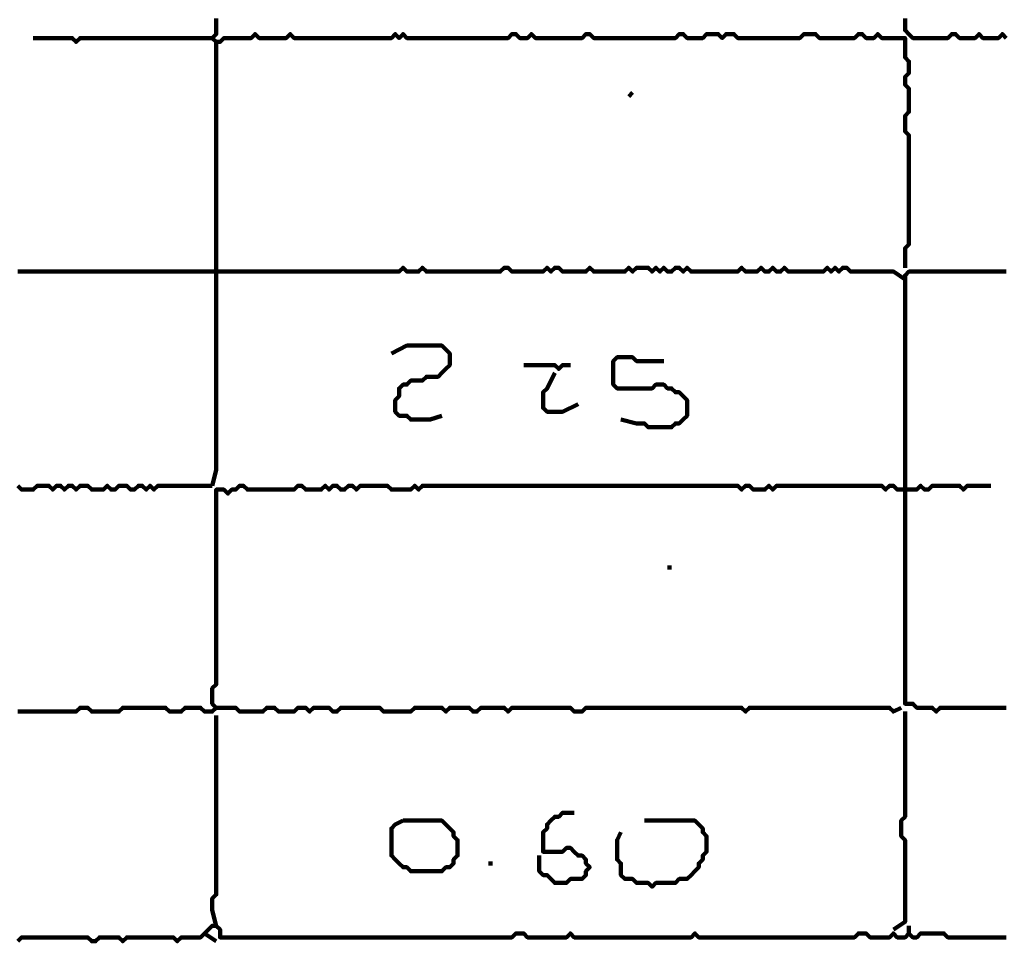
# Model space of a CAD drawing. Header units: metres. Extents: x 1959 to 4131, y 3282 to 4313.
# Tile 201 of 256: x 2402.13 to 2404.46, y 4294.55 to 4296.74. Entities that reach past the tile are written whole.
import ezdxf

# ---------------------------------------------------------------- set-up
doc = ezdxf.new("R2010")
doc.units = ezdxf.units.M
doc.layers.add('P', color=250, linetype='Continuous', lineweight=100)

msp = doc.modelspace()

# ---------------------------------------------------------------- linework, layer by layer
at = {"layer": 'P', "color": 0, "linetype": 'Continuous'}
for points in [[(2402.5953, 4296.7426), (2402.5953, 4296.7334), (2402.5953, 4296.7241), (2402.5953, 4296.7149), (2402.5953, 4296.7057), (2402.586, 4296.6964), (2402.5953, 4296.6872), (2402.6045, 4296.6872), (2402.6137, 4296.6964), (2402.623, 4296.6964), (2402.6322, 4296.6964), (2402.6414, 4296.6964), (2402.6507, 4296.6964), (2402.6599, 4296.6964), (2402.6691, 4296.6964), (2402.6783, 4296.6964), (2402.6876, 4296.7057), (2402.6968, 4296.6964), (2402.706, 4296.6964), (2402.7153, 4296.6964), (2402.7245, 4296.6964), (2402.7337, 4296.6964), (2402.743, 4296.6964), (2402.7522, 4296.6964), (2402.7614, 4296.6964), (2402.7707, 4296.7057), (2402.7799, 4296.6964), (2402.7891, 4296.6964), (2402.7983, 4296.6964), (2402.8076, 4296.6964), (2402.8168, 4296.6964), (2402.826, 4296.6964), (2402.8353, 4296.6964), (2402.8445, 4296.6964), (2402.8537, 4296.6964), (2402.863, 4296.6964), (2402.8722, 4296.6964), (2402.8814, 4296.6964), (2402.8907, 4296.6964), (2402.8999, 4296.6964), (2402.9091, 4296.6964), (2402.9183, 4296.6964), (2402.9276, 4296.6964), (2402.9368, 4296.6964), (2402.946, 4296.6964), (2402.9553, 4296.6964), (2402.9645, 4296.6964), (2402.9737, 4296.6964), (2402.983, 4296.6964), (2402.9922, 4296.6964), (2403.0014, 4296.6964), (2403.0107, 4296.6964), (2403.0199, 4296.7057), (2403.0291, 4296.6964), (2403.0383, 4296.7057), (2403.0476, 4296.6964), (2403.0568, 4296.6964), (2403.066, 4296.6964), (2403.0753, 4296.6964), (2403.0845, 4296.6964), (2403.0937, 4296.6964), (2403.103, 4296.6964), (2403.1122, 4296.6964), (2403.1214, 4296.6964), (2403.1307, 4296.6964), (2403.1399, 4296.6964), (2403.1491, 4296.6964), (2403.1583, 4296.6964), (2403.1676, 4296.6964), (2403.1768, 4296.6964), (2403.186, 4296.6964), (2403.1953, 4296.6964), (2403.2045, 4296.6964), (2403.2137, 4296.6964), (2403.223, 4296.6964), (2403.2322, 4296.6964), (2403.2414, 4296.6964), (2403.2507, 4296.6964), (2403.2599, 4296.6964), (2403.2691, 4296.6964), (2403.2783, 4296.6964), (2403.2876, 4296.6964), (2403.2968, 4296.7057), (2403.306, 4296.7057), (2403.3153, 4296.6964), (2403.3245, 4296.6964), (2403.3337, 4296.6964), (2403.343, 4296.7057), (2403.3522, 4296.6964), (2403.3614, 4296.6964), (2403.3707, 4296.6964), (2403.3799, 4296.6964), (2403.3891, 4296.6964), (2403.3983, 4296.6964), (2403.4076, 4296.6964), (2403.4168, 4296.6964), (2403.426, 4296.6964), (2403.4353, 4296.6964), (2403.4445, 4296.6964), (2403.4537, 4296.6964), (2403.463, 4296.6964), (2403.4722, 4296.7057), (2403.4814, 4296.7057), (2403.4907, 4296.6964), (2403.4999, 4296.6964), (2403.5091, 4296.6964), (2403.5183, 4296.6964), (2403.5276, 4296.6964), (2403.5368, 4296.6964), (2403.546, 4296.6964), (2403.5553, 4296.6964), (2403.5645, 4296.6964), (2403.5737, 4296.6964), (2403.583, 4296.6964), (2403.5922, 4296.6964), (2403.6014, 4296.6964), (2403.6107, 4296.6964), (2403.6199, 4296.6964), (2403.6291, 4296.6964), (2403.6383, 4296.6964), (2403.6476, 4296.6964), (2403.6568, 4296.6964), (2403.666, 4296.6964), (2403.6753, 4296.6964), (2403.6845, 4296.6964), (2403.6937, 4296.7057), (2403.703, 4296.7057), (2403.7122, 4296.6964), (2403.7214, 4296.6964), (2403.7307, 4296.6964), (2403.7399, 4296.6964), (2403.7491, 4296.6964), (2403.7583, 4296.7057), (2403.7676, 4296.7057), (2403.7768, 4296.7057), (2403.786, 4296.7057), (2403.7953, 4296.6964), (2403.8045, 4296.7057), (2403.8137, 4296.7057), (2403.823, 4296.7057), (2403.8322, 4296.6964), (2403.8414, 4296.6964), (2403.8507, 4296.6964), (2403.8599, 4296.6964), (2403.8691, 4296.6964), (2403.8783, 4296.6964), (2403.8876, 4296.6964), (2403.8968, 4296.6964), (2403.906, 4296.6964), (2403.9153, 4296.6964), (2403.9245, 4296.6964), (2403.9337, 4296.6964), (2403.943, 4296.6964), (2403.9522, 4296.6964), (2403.9614, 4296.6964), (2403.9707, 4296.6964), (2403.9799, 4296.6964), (2403.9891, 4296.7057), (2403.9983, 4296.7057), (2404.0076, 4296.7057), (2404.0168, 4296.7057), (2404.026, 4296.6964), (2404.0353, 4296.6964), (2404.0445, 4296.6964), (2404.0537, 4296.6964), (2404.063, 4296.6964), (2404.0722, 4296.6964), (2404.0814, 4296.6964), (2404.0907, 4296.6964), (2404.0999, 4296.6964), (2404.1091, 4296.6964), (2404.1183, 4296.7057), (2404.1276, 4296.7057), (2404.1368, 4296.6964), (2404.146, 4296.6964), (2404.1553, 4296.6964), (2404.1645, 4296.7057), (2404.1737, 4296.6964), (2404.183, 4296.6964), (2404.1922, 4296.6964), (2404.2014, 4296.6964), (2404.2107, 4296.6964), (2404.2199, 4296.6964), (2404.2291, 4296.6964), (2404.2291, 4296.6872), (2404.2291, 4296.678), (2404.2291, 4296.6687), (2404.2291, 4296.6595), (2404.2291, 4296.6503), (2404.2383, 4296.641), (2404.2383, 4296.6318), (2404.2383, 4296.6226), (2404.2383, 4296.6134), (2404.2291, 4296.6041), (2404.2291, 4296.5949), (2404.2291, 4296.5857), (2404.2383, 4296.5764), (2404.2383, 4296.5672), (2404.2383, 4296.558), (2404.2383, 4296.5487), (2404.2383, 4296.5395), (2404.2383, 4296.5303), (2404.2383, 4296.521), (2404.2291, 4296.5118), (2404.2291, 4296.5026), (2404.2291, 4296.4934), (2404.2291, 4296.4841), (2404.2291, 4296.4749), (2404.2383, 4296.4657), (2404.2383, 4296.4564), (2404.2383, 4296.4472), (2404.2383, 4296.438), (2404.2383, 4296.4287), (2404.2383, 4296.4195), (2404.2383, 4296.4103), (2404.2383, 4296.401), (2404.2383, 4296.3918), (2404.2383, 4296.3826), (2404.2383, 4296.3734), (2404.2383, 4296.3641), (2404.2383, 4296.3549), (2404.2383, 4296.3457), (2404.2383, 4296.3364), (2404.2383, 4296.3272), (2404.2383, 4296.318), (2404.2383, 4296.3087), (2404.2383, 4296.2995), (2404.2383, 4296.2903), (2404.2383, 4296.281), (2404.2383, 4296.2718), (2404.2383, 4296.2626), (2404.2383, 4296.2534), (2404.2383, 4296.2441), (2404.2383, 4296.2349), (2404.2383, 4296.2257), (2404.2383, 4296.2164), (2404.2383, 4296.2072), (2404.2291, 4296.198), (2404.2291, 4296.1887), (2404.2291, 4296.1795), (2404.2291, 4296.1518)], [(2404.2291, 4296.7426), (2404.2291, 4296.7334), (2404.2291, 4296.7241), (2404.2291, 4296.7149), (2404.2383, 4296.7057), (2404.2476, 4296.6964), (2404.2568, 4296.6964), (2404.266, 4296.6964), (2404.2753, 4296.6964), (2404.2845, 4296.6964), (2404.2937, 4296.6964), (2404.303, 4296.6964), (2404.3122, 4296.6964), (2404.3214, 4296.6964), (2404.3307, 4296.6964), (2404.3399, 4296.7057), (2404.3491, 4296.7057), (2404.3583, 4296.6964), (2404.3676, 4296.6964), (2404.3768, 4296.6964), (2404.386, 4296.6964), (2404.3953, 4296.6964), (2404.4045, 4296.7057), (2404.4137, 4296.6964), (2404.423, 4296.6964), (2404.4322, 4296.6964), (2404.4414, 4296.6964), (2404.4507, 4296.6964), (2404.4599, 4296.7057), (2404.4691, 4296.6964)], [(2402.1614, 4296.6964), (2402.1983, 4296.6964), (2402.2076, 4296.6964), (2402.2168, 4296.6964), (2402.226, 4296.6964), (2402.2353, 4296.6964), (2402.2445, 4296.6964), (2402.2537, 4296.6964), (2402.263, 4296.6872), (2402.2722, 4296.6964), (2402.2814, 4296.6964), (2402.2907, 4296.6964), (2402.2999, 4296.6964), (2402.3091, 4296.6964), (2402.3183, 4296.6964), (2402.3276, 4296.6964), (2402.3368, 4296.6964), (2402.346, 4296.6964), (2402.3553, 4296.6964), (2402.3645, 4296.6964), (2402.3737, 4296.6964), (2402.383, 4296.6964), (2402.3922, 4296.6964), (2402.4014, 4296.6964), (2402.4107, 4296.6964), (2402.4199, 4296.6964), (2402.4291, 4296.6964), (2402.4383, 4296.6964), (2402.4476, 4296.6964), (2402.4568, 4296.6964), (2402.466, 4296.6964), (2402.4753, 4296.6964), (2402.4845, 4296.6964), (2402.4937, 4296.6964), (2402.503, 4296.6964), (2402.5122, 4296.6964), (2402.5214, 4296.6964), (2402.5307, 4296.6964), (2402.5399, 4296.6964), (2402.5491, 4296.6964), (2402.586, 4296.6964)], [(2402.5953, 4296.6872), (2402.5953, 4296.6503), (2402.5953, 4296.641), (2402.5953, 4296.6318), (2402.5953, 4296.6226), (2402.5953, 4296.6134), (2402.5953, 4296.6041), (2402.5953, 4296.5949), (2402.5953, 4296.5857), (2402.5953, 4296.5764), (2402.5953, 4296.5672), (2402.5953, 4296.558), (2402.5953, 4296.5487), (2402.5953, 4296.5395), (2402.5953, 4296.5303), (2402.5953, 4296.521), (2402.5953, 4296.5118), (2402.5953, 4296.5026), (2402.5953, 4296.4934), (2402.5953, 4296.4841), (2402.5953, 4296.4749), (2402.5953, 4296.4657), (2402.5953, 4296.4564), (2402.5953, 4296.4472), (2402.5953, 4296.438), (2402.5953, 4296.4287), (2402.5953, 4296.4195), (2402.5953, 4296.4103), (2402.5953, 4296.401), (2402.5953, 4296.3918), (2402.5953, 4296.3826), (2402.5953, 4296.3734), (2402.5953, 4296.3641), (2402.5953, 4296.3549), (2402.5953, 4296.3457), (2402.5953, 4296.3364), (2402.5953, 4296.3272), (2402.5953, 4296.318), (2402.5953, 4296.3087), (2402.5953, 4296.2995), (2402.5953, 4296.2903), (2402.5953, 4296.281), (2402.5953, 4296.2718), (2402.5953, 4296.2626), (2402.5953, 4296.2534), (2402.5953, 4296.2441), (2402.5953, 4296.2349), (2402.5953, 4296.2257), (2402.5953, 4296.2164), (2402.5953, 4296.2072), (2402.5953, 4296.198), (2402.5953, 4296.1887), (2402.5953, 4296.1795), (2402.5953, 4296.1703), (2402.5953, 4296.161), (2402.5953, 4296.1518), (2402.5953, 4296.1426), (2402.5953, 4296.1334), (2402.5953, 4296.1241), (2402.5953, 4296.1149), (2402.5953, 4296.1057), (2402.5953, 4296.0964), (2402.5953, 4296.0872), (2402.5953, 4296.078), (2402.5953, 4296.0687), (2402.5953, 4296.0595), (2402.5953, 4296.0503), (2402.5953, 4296.041), (2402.5953, 4296.0318), (2402.5953, 4296.0226), (2402.5953, 4296.0134), (2402.5953, 4296.0041), (2402.5953, 4295.9949), (2402.5953, 4295.9857), (2402.5953, 4295.9764), (2402.5953, 4295.9672), (2402.5953, 4295.958), (2402.5953, 4295.9487), (2402.5953, 4295.9395), (2402.5953, 4295.9303), (2402.5953, 4295.921), (2402.5953, 4295.9118), (2402.5953, 4295.9026), (2402.5953, 4295.8934), (2402.5953, 4295.8841), (2402.5953, 4295.8749), (2402.5953, 4295.8657), (2402.5953, 4295.8564), (2402.5953, 4295.8472), (2402.5953, 4295.838), (2402.5953, 4295.8287), (2402.5953, 4295.8195), (2402.5953, 4295.8103), (2402.5953, 4295.801), (2402.5953, 4295.7918), (2402.5953, 4295.7826), (2402.5953, 4295.7734), (2402.5953, 4295.7641), (2402.5953, 4295.7549), (2402.5953, 4295.7457), (2402.5953, 4295.7364), (2402.5953, 4295.7272), (2402.5953, 4295.718), (2402.5953, 4295.7087), (2402.5953, 4295.6995), (2402.5953, 4295.6903), (2402.5953, 4295.681), (2402.5953, 4295.6718), (2402.586, 4295.6349)], [(2403.583, 4296.5672), (2403.5737, 4296.558)], [(2402.1245, 4296.1426), (2402.1337, 4296.1426), (2402.143, 4296.1426), (2402.1522, 4296.1426), (2402.1614, 4296.1426), (2402.1707, 4296.1426), (2402.1799, 4296.1426), (2402.1891, 4296.1426), (2402.1983, 4296.1426), (2402.2076, 4296.1426), (2402.2168, 4296.1426), (2402.226, 4296.1426), (2402.2353, 4296.1426), (2402.2445, 4296.1426), (2402.2537, 4296.1426), (2402.263, 4296.1426), (2402.2722, 4296.1426), (2402.2814, 4296.1426), (2402.2907, 4296.1426), (2402.2999, 4296.1426), (2402.3091, 4296.1426), (2402.3183, 4296.1426), (2402.3276, 4296.1426), (2402.3368, 4296.1426), (2402.346, 4296.1426), (2402.3553, 4296.1426), (2402.3645, 4296.1426), (2402.3737, 4296.1426), (2402.383, 4296.1426), (2402.3922, 4296.1426), (2402.4014, 4296.1426), (2402.4107, 4296.1426), (2402.4199, 4296.1426), (2402.4291, 4296.1426), (2402.4383, 4296.1426), (2402.4476, 4296.1426), (2402.4568, 4296.1426), (2402.466, 4296.1426), (2402.4753, 4296.1426), (2402.4845, 4296.1426), (2402.4937, 4296.1426), (2402.503, 4296.1426), (2402.5122, 4296.1426), (2402.5214, 4296.1426), (2402.5307, 4296.1426), (2402.5399, 4296.1426), (2402.5491, 4296.1426), (2402.5583, 4296.1426), (2402.5676, 4296.1426), (2402.5768, 4296.1426), (2402.586, 4296.1426), (2402.5953, 4296.1426), (2402.6045, 4296.1426), (2402.6137, 4296.1426), (2402.623, 4296.1426), (2402.6322, 4296.1426), (2402.6414, 4296.1426), (2402.6507, 4296.1426), (2402.6599, 4296.1426), (2402.6691, 4296.1426), (2402.6783, 4296.1426), (2402.6876, 4296.1426), (2402.6968, 4296.1426), (2402.706, 4296.1426), (2402.7153, 4296.1426), (2402.7245, 4296.1426), (2402.7337, 4296.1426), (2402.743, 4296.1426), (2402.7522, 4296.1426), (2402.7614, 4296.1426), (2402.7707, 4296.1426), (2402.7799, 4296.1426), (2402.7891, 4296.1426), (2402.7983, 4296.1426), (2402.8076, 4296.1426), (2402.8168, 4296.1426), (2402.826, 4296.1426), (2402.8353, 4296.1426), (2402.8445, 4296.1426), (2402.8537, 4296.1426), (2402.863, 4296.1426), (2402.8722, 4296.1426), (2402.8814, 4296.1426), (2402.8907, 4296.1426), (2402.8999, 4296.1426), (2402.9091, 4296.1426), (2402.9183, 4296.1426), (2402.9276, 4296.1426), (2402.9368, 4296.1426), (2402.946, 4296.1426), (2402.9553, 4296.1426), (2402.9645, 4296.1426), (2402.9737, 4296.1426), (2402.983, 4296.1426), (2402.9922, 4296.1426), (2403.0014, 4296.1426), (2403.0107, 4296.1426), (2403.0199, 4296.1426), (2403.0291, 4296.1426), (2403.0383, 4296.1518), (2403.0476, 4296.1426), (2403.0568, 4296.1426), (2403.066, 4296.1426), (2403.0753, 4296.1426), (2403.0845, 4296.1518), (2403.0937, 4296.1426), (2403.103, 4296.1426), (2403.1122, 4296.1426), (2403.1214, 4296.1426), (2403.1307, 4296.1426), (2403.1399, 4296.1426), (2403.1491, 4296.1426), (2403.1583, 4296.1426), (2403.1676, 4296.1426), (2403.1768, 4296.1426), (2403.186, 4296.1426), (2403.1953, 4296.1426), (2403.2045, 4296.1426), (2403.2137, 4296.1426), (2403.223, 4296.1426), (2403.2322, 4296.1426), (2403.2414, 4296.1426), (2403.2507, 4296.1426), (2403.2599, 4296.1426), (2403.2691, 4296.1426), (2403.2783, 4296.1518), (2403.2876, 4296.1518), (2403.2968, 4296.1426), (2403.306, 4296.1426), (2403.3153, 4296.1426), (2403.3245, 4296.1426), (2403.3337, 4296.1426), (2403.343, 4296.1426), (2403.3522, 4296.1426), (2403.3614, 4296.1426), (2403.3707, 4296.1426), (2403.3799, 4296.1518), (2403.3891, 4296.1426), (2403.3983, 4296.1518), (2403.4076, 4296.1518), (2403.4168, 4296.1426), (2403.426, 4296.1426), (2403.4353, 4296.1426), (2403.4445, 4296.1426), (2403.4537, 4296.1426), (2403.463, 4296.1426), (2403.4722, 4296.1426), (2403.4814, 4296.1518), (2403.4907, 4296.1426), (2403.4999, 4296.1426), (2403.5091, 4296.1426), (2403.5183, 4296.1426), (2403.5276, 4296.1426), (2403.5368, 4296.1426), (2403.546, 4296.1426), (2403.5553, 4296.1426), (2403.5645, 4296.1426), (2403.5737, 4296.1518), (2403.583, 4296.1426), (2403.5922, 4296.1518), (2403.6014, 4296.1518), (2403.6107, 4296.1518), (2403.6199, 4296.1518), (2403.6291, 4296.1426), (2403.6383, 4296.1518), (2403.6476, 4296.1426), (2403.6568, 4296.1518), (2403.666, 4296.1426), (2403.6753, 4296.1426), (2403.6845, 4296.1518), (2403.6937, 4296.1518), (2403.703, 4296.1426), (2403.7122, 4296.1518), (2403.7214, 4296.1426), (2403.7307, 4296.1426), (2403.7399, 4296.1426), (2403.7491, 4296.1426), (2403.7583, 4296.1426), (2403.7676, 4296.1426), (2403.7768, 4296.1426), (2403.786, 4296.1426), (2403.7953, 4296.1426), (2403.8045, 4296.1426), (2403.8137, 4296.1426), (2403.823, 4296.1426), (2403.8322, 4296.1426), (2403.8414, 4296.1518), (2403.8507, 4296.1426), (2403.8599, 4296.1426), (2403.8691, 4296.1426), (2403.8783, 4296.1426), (2403.8876, 4296.1518), (2403.8968, 4296.1426), (2403.906, 4296.1426), (2403.9153, 4296.1518), (2403.9245, 4296.1426), (2403.9337, 4296.1426), (2403.943, 4296.1518), (2403.9522, 4296.1426), (2403.9614, 4296.1426), (2403.9707, 4296.1426), (2403.9799, 4296.1426), (2403.9891, 4296.1426), (2403.9983, 4296.1426), (2404.0076, 4296.1426), (2404.0168, 4296.1426), (2404.026, 4296.1426), (2404.0353, 4296.1426), (2404.0445, 4296.1518), (2404.0537, 4296.1426), (2404.063, 4296.1518), (2404.0722, 4296.1426), (2404.0814, 4296.1518), (2404.0907, 4296.1518), (2404.0999, 4296.1426), (2404.1091, 4296.1426), (2404.1183, 4296.1426), (2404.1276, 4296.1426), (2404.1368, 4296.1426), (2404.146, 4296.1426), (2404.1553, 4296.1426), (2404.1645, 4296.1426), (2404.1737, 4296.1426), (2404.183, 4296.1426), (2404.1922, 4296.1426), (2404.2014, 4296.1426), (2404.2291, 4296.1241)], [(2404.4691, 4296.1426), (2404.4599, 4296.1426), (2404.4507, 4296.1426), (2404.4414, 4296.1426), (2404.4322, 4296.1426), (2404.423, 4296.1426), (2404.4137, 4296.1426), (2404.4045, 4296.1426), (2404.3953, 4296.1426), (2404.386, 4296.1426), (2404.3768, 4296.1426), (2404.3676, 4296.1426), (2404.3583, 4296.1426), (2404.3491, 4296.1426), (2404.3399, 4296.1426), (2404.3307, 4296.1426), (2404.3214, 4296.1426), (2404.3122, 4296.1426), (2404.303, 4296.1426), (2404.2937, 4296.1426), (2404.2845, 4296.1426), (2404.2753, 4296.1426), (2404.266, 4296.1426), (2404.2568, 4296.1426), (2404.2476, 4296.1426), (2404.2383, 4296.1426), (2404.2291, 4296.1334), (2404.2291, 4296.1241), (2404.2291, 4296.1149), (2404.2291, 4296.1057), (2404.2291, 4296.0964), (2404.2291, 4296.0872), (2404.2291, 4296.078), (2404.2291, 4296.0687), (2404.2291, 4296.0595), (2404.2291, 4296.0503), (2404.2291, 4296.041), (2404.2291, 4296.0318), (2404.2291, 4296.0226), (2404.2291, 4296.0134), (2404.2291, 4296.0041), (2404.2291, 4295.9949), (2404.2291, 4295.9857), (2404.2291, 4295.9764), (2404.2291, 4295.9672), (2404.2291, 4295.958), (2404.2291, 4295.9487), (2404.2291, 4295.9395), (2404.2291, 4295.9303), (2404.2291, 4295.921), (2404.2291, 4295.9118), (2404.2291, 4295.9026), (2404.2291, 4295.8934), (2404.2291, 4295.8841), (2404.2291, 4295.8749), (2404.2291, 4295.8657), (2404.2291, 4295.8564), (2404.2291, 4295.8472), (2404.2291, 4295.838), (2404.2291, 4295.8287), (2404.2291, 4295.8195), (2404.2291, 4295.8103), (2404.2291, 4295.801), (2404.2291, 4295.7918), (2404.2291, 4295.7826), (2404.2291, 4295.7734), (2404.2291, 4295.7641), (2404.2291, 4295.7549), (2404.2291, 4295.7457), (2404.2291, 4295.7364), (2404.2291, 4295.7272), (2404.2291, 4295.718), (2404.2291, 4295.7087), (2404.2291, 4295.6995), (2404.2291, 4295.6903), (2404.2291, 4295.681), (2404.2291, 4295.6718), (2404.2291, 4295.6626), (2404.2291, 4295.6534), (2404.2291, 4295.6441), (2404.2291, 4295.6349), (2404.2291, 4295.6257), (2404.2291, 4295.6164), (2404.2291, 4295.6072), (2404.2291, 4295.598), (2404.2291, 4295.5887), (2404.2291, 4295.5795), (2404.2291, 4295.5703), (2404.2291, 4295.561), (2404.2291, 4295.5518), (2404.2291, 4295.5426), (2404.2291, 4295.5334), (2404.2291, 4295.5241), (2404.2291, 4295.5149), (2404.2291, 4295.5057), (2404.2291, 4295.4964), (2404.2291, 4295.4872), (2404.2291, 4295.478), (2404.2291, 4295.4687), (2404.2291, 4295.4595), (2404.2291, 4295.4503), (2404.2291, 4295.441), (2404.2291, 4295.4318), (2404.2291, 4295.4226), (2404.2291, 4295.4134), (2404.2291, 4295.4041), (2404.2291, 4295.3949), (2404.2291, 4295.3857), (2404.2291, 4295.3764), (2404.2291, 4295.3672), (2404.2291, 4295.358), (2404.2291, 4295.3487), (2404.2291, 4295.3395), (2404.2291, 4295.3303), (2404.2291, 4295.321), (2404.2291, 4295.3118), (2404.2291, 4295.3026), (2404.2291, 4295.2934), (2404.2291, 4295.2841), (2404.2291, 4295.2749), (2404.2291, 4295.2657), (2404.2291, 4295.2564), (2404.2291, 4295.2472), (2404.2291, 4295.238), (2404.2291, 4295.2287), (2404.2291, 4295.2195), (2404.2291, 4295.2103), (2404.2291, 4295.201), (2404.2291, 4295.1918), (2404.2291, 4295.1826), (2404.2291, 4295.1734), (2404.2291, 4295.1641), (2404.2291, 4295.1549), (2404.2291, 4295.1457), (2404.2291, 4295.1364), (2404.2291, 4295.1272), (2404.2291, 4295.118), (2404.2383, 4295.118), (2404.2476, 4295.118), (2404.2568, 4295.1087), (2404.266, 4295.1087), (2404.2753, 4295.1087), (2404.2845, 4295.1087), (2404.2937, 4295.1087), (2404.303, 4295.0995), (2404.3122, 4295.1087), (2404.3214, 4295.1087), (2404.3307, 4295.1087), (2404.3399, 4295.1087), (2404.3491, 4295.1087), (2404.3583, 4295.1087), (2404.3676, 4295.1087), (2404.3768, 4295.1087), (2404.386, 4295.1087), (2404.3953, 4295.1087), (2404.4045, 4295.1087), (2404.4137, 4295.1087), (2404.423, 4295.1087), (2404.4322, 4295.1087), (2404.4414, 4295.1087), (2404.4507, 4295.1087), (2404.4599, 4295.1087), (2404.4691, 4295.1087)], [(2403.0107, 4295.9487), (2403.0476, 4295.9672), (2403.0568, 4295.9672), (2403.066, 4295.9672), (2403.0753, 4295.9672), (2403.0845, 4295.9672), (2403.0937, 4295.9672), (2403.103, 4295.9672), (2403.1122, 4295.9672), (2403.1214, 4295.9672), (2403.1307, 4295.9672), (2403.1399, 4295.958), (2403.1491, 4295.9487), (2403.1491, 4295.9395), (2403.1491, 4295.9303), (2403.1491, 4295.921), (2403.1399, 4295.9118), (2403.1307, 4295.9026), (2403.1214, 4295.8934), (2403.1122, 4295.8934), (2403.103, 4295.8934), (2403.0937, 4295.8934), (2403.0845, 4295.8841), (2403.0753, 4295.8841), (2403.066, 4295.8841), (2403.0568, 4295.8841), (2403.0476, 4295.8749), (2403.0383, 4295.8749), (2403.0291, 4295.8657), (2403.0291, 4295.8564), (2403.0291, 4295.8472), (2403.0199, 4295.838), (2403.0199, 4295.8287), (2403.0199, 4295.8195), (2403.0199, 4295.8103), (2403.0291, 4295.801), (2403.0383, 4295.801), (2403.0476, 4295.801), (2403.0568, 4295.7918), (2403.066, 4295.7918), (2403.0753, 4295.7918), (2403.0845, 4295.7918), (2403.0937, 4295.7918), (2403.103, 4295.7918), (2403.1307, 4295.801)], [(2403.3245, 4295.921), (2403.3614, 4295.921), (2403.3707, 4295.921), (2403.3799, 4295.921), (2403.3891, 4295.921), (2403.3983, 4295.921), (2403.4076, 4295.9118), (2403.4168, 4295.921), (2403.4353, 4295.921)], [(2403.5553, 4295.7918), (2403.5922, 4295.7826), (2403.6014, 4295.7826), (2403.6107, 4295.7826), (2403.6199, 4295.7734), (2403.6291, 4295.7734), (2403.6383, 4295.7734), (2403.6476, 4295.7734), (2403.6568, 4295.7734), (2403.666, 4295.7734), (2403.6753, 4295.7734), (2403.6845, 4295.7826), (2403.6937, 4295.7826), (2403.703, 4295.7918), (2403.7122, 4295.801), (2403.7122, 4295.8103), (2403.7122, 4295.8195), (2403.7122, 4295.8287), (2403.7122, 4295.838), (2403.703, 4295.8472), (2403.6937, 4295.8564), (2403.6845, 4295.8564), (2403.6753, 4295.8657), (2403.666, 4295.8657), (2403.6568, 4295.8749), (2403.6476, 4295.8749), (2403.6383, 4295.8749), (2403.6291, 4295.8657), (2403.6199, 4295.8657), (2403.6107, 4295.8657), (2403.6014, 4295.8657), (2403.5922, 4295.8657), (2403.583, 4295.8657), (2403.5737, 4295.8657), (2403.5645, 4295.8657), (2403.5553, 4295.8657), (2403.546, 4295.8657), (2403.5368, 4295.8749), (2403.5368, 4295.8841), (2403.5368, 4295.8934), (2403.5368, 4295.9026), (2403.5368, 4295.9118), (2403.5368, 4295.921), (2403.5368, 4295.9303), (2403.546, 4295.9395), (2403.5553, 4295.9395), (2403.5645, 4295.9395), (2403.5737, 4295.9395), (2403.583, 4295.9395), (2403.5922, 4295.9303), (2403.6014, 4295.9303), (2403.6107, 4295.9303), (2403.6568, 4295.9303)], [(2403.3983, 4295.9026), (2403.3799, 4295.8657), (2403.3707, 4295.8564), (2403.3707, 4295.8472), (2403.3707, 4295.838), (2403.3707, 4295.8287), (2403.3707, 4295.8195), (2403.3799, 4295.8103), (2403.3891, 4295.8103), (2403.3983, 4295.8103), (2403.4076, 4295.8103), (2403.4168, 4295.8103), (2403.4537, 4295.8287)], [(2402.1245, 4295.0995), (2402.1337, 4295.0995), (2402.143, 4295.0995), (2402.1522, 4295.0995), (2402.1614, 4295.0995), (2402.1707, 4295.0995), (2402.1799, 4295.0995), (2402.1891, 4295.0995), (2402.1983, 4295.0995), (2402.2076, 4295.0995), (2402.2168, 4295.0995), (2402.226, 4295.0995), (2402.2353, 4295.0995), (2402.2445, 4295.0995), (2402.2537, 4295.0995), (2402.263, 4295.0995), (2402.2722, 4295.1087), (2402.2814, 4295.1087), (2402.2907, 4295.1087), (2402.2999, 4295.0995), (2402.3091, 4295.0995), (2402.3183, 4295.0995), (2402.3276, 4295.0995), (2402.3368, 4295.0995), (2402.346, 4295.0995), (2402.3553, 4295.0995), (2402.3645, 4295.0995), (2402.3737, 4295.1087), (2402.383, 4295.1087), (2402.3922, 4295.1087), (2402.4014, 4295.1087), (2402.4107, 4295.1087), (2402.4199, 4295.1087), (2402.4291, 4295.1087), (2402.4383, 4295.1087), (2402.4476, 4295.1087), (2402.4568, 4295.1087), (2402.466, 4295.1087), (2402.4753, 4295.1087), (2402.4845, 4295.0995), (2402.4937, 4295.0995), (2402.503, 4295.0995), (2402.5122, 4295.0995), (2402.5214, 4295.1087), (2402.5307, 4295.1087), (2402.5399, 4295.1087), (2402.5491, 4295.1087), (2402.5583, 4295.1087), (2402.5676, 4295.0995), (2402.5768, 4295.0995), (2402.586, 4295.0995), (2402.5953, 4295.1087), (2402.586, 4295.118), (2402.586, 4295.1272), (2402.586, 4295.1364), (2402.586, 4295.1457), (2402.586, 4295.1549), (2402.5953, 4295.1641), (2402.5953, 4295.1734), (2402.5953, 4295.1826), (2402.5953, 4295.1918), (2402.5953, 4295.201), (2402.5953, 4295.2103), (2402.5953, 4295.2195), (2402.5953, 4295.2287), (2402.5953, 4295.238), (2402.5953, 4295.2472), (2402.5953, 4295.2564), (2402.5953, 4295.2657), (2402.5953, 4295.2749), (2402.5953, 4295.2841), (2402.5953, 4295.2934), (2402.5953, 4295.3026), (2402.5953, 4295.3118), (2402.5953, 4295.321), (2402.5953, 4295.3303), (2402.5953, 4295.3395), (2402.5953, 4295.3487), (2402.5953, 4295.358), (2402.5953, 4295.3672), (2402.5953, 4295.3764), (2402.5953, 4295.3857), (2402.5953, 4295.3949), (2402.5953, 4295.4041), (2402.5953, 4295.4134), (2402.5953, 4295.4226), (2402.5953, 4295.4318), (2402.5953, 4295.441), (2402.5953, 4295.4503), (2402.5953, 4295.4595), (2402.5953, 4295.4687), (2402.5953, 4295.478), (2402.5953, 4295.4872), (2402.5953, 4295.4964), (2402.5953, 4295.5057), (2402.5953, 4295.5149), (2402.5953, 4295.5241), (2402.5953, 4295.5334), (2402.5953, 4295.5426), (2402.5953, 4295.5518), (2402.5953, 4295.561), (2402.5953, 4295.5703), (2402.5953, 4295.5795), (2402.5953, 4295.5887), (2402.5953, 4295.598), (2402.5953, 4295.6072), (2402.5953, 4295.6164), (2402.5953, 4295.6257), (2402.6045, 4295.6257), (2402.6137, 4295.6257), (2402.623, 4295.6164), (2402.6322, 4295.6257), (2402.6414, 4295.6257), (2402.6507, 4295.6349), (2402.6599, 4295.6349), (2402.6691, 4295.6257), (2402.6783, 4295.6257), (2402.6876, 4295.6257), (2402.6968, 4295.6257), (2402.706, 4295.6257), (2402.7153, 4295.6257), (2402.7245, 4295.6257), (2402.7337, 4295.6257), (2402.743, 4295.6257), (2402.7522, 4295.6257), (2402.7614, 4295.6257), (2402.7707, 4295.6257), (2402.7799, 4295.6257), (2402.7891, 4295.6349), (2402.7983, 4295.6349), (2402.8076, 4295.6257), (2402.8168, 4295.6257), (2402.826, 4295.6257), (2402.8353, 4295.6257), (2402.8445, 4295.6257), (2402.8537, 4295.6349), (2402.863, 4295.6257), (2402.8722, 4295.6349), (2402.8814, 4295.6349), (2402.8907, 4295.6257), (2402.8999, 4295.6257), (2402.9091, 4295.6349), (2402.9183, 4295.6349), (2402.9276, 4295.6257), (2402.9368, 4295.6349), (2402.946, 4295.6349), (2402.9553, 4295.6349), (2402.9645, 4295.6349), (2402.9737, 4295.6349), (2402.983, 4295.6349), (2402.9922, 4295.6349), (2403.0014, 4295.6349), (2403.0107, 4295.6257), (2403.0199, 4295.6257), (2403.0291, 4295.6257), (2403.0383, 4295.6257), (2403.0476, 4295.6257), (2403.0568, 4295.6257), (2403.066, 4295.6349), (2403.0753, 4295.6257), (2403.0845, 4295.6349), (2403.0937, 4295.6349), (2403.103, 4295.6349), (2403.1122, 4295.6349), (2403.1214, 4295.6349), (2403.1307, 4295.6349), (2403.1399, 4295.6349), (2403.1491, 4295.6349), (2403.1583, 4295.6349), (2403.1676, 4295.6349), (2403.1768, 4295.6349), (2403.186, 4295.6349), (2403.1953, 4295.6349), (2403.2045, 4295.6349), (2403.2137, 4295.6349), (2403.223, 4295.6349), (2403.2322, 4295.6349), (2403.2414, 4295.6349), (2403.2507, 4295.6349), (2403.2599, 4295.6349), (2403.2691, 4295.6349), (2403.2783, 4295.6349), (2403.2876, 4295.6349), (2403.2968, 4295.6349), (2403.306, 4295.6349), (2403.3153, 4295.6349), (2403.3245, 4295.6349), (2403.3337, 4295.6349), (2403.343, 4295.6349), (2403.3522, 4295.6349), (2403.3614, 4295.6349), (2403.3707, 4295.6349), (2403.3799, 4295.6349), (2403.3891, 4295.6349), (2403.3983, 4295.6349), (2403.4076, 4295.6349), (2403.4168, 4295.6349), (2403.426, 4295.6349), (2403.4353, 4295.6349), (2403.4445, 4295.6349), (2403.4537, 4295.6349), (2403.463, 4295.6349), (2403.4722, 4295.6349), (2403.4814, 4295.6349), (2403.4907, 4295.6349), (2403.4999, 4295.6349), (2403.5091, 4295.6349), (2403.5183, 4295.6349), (2403.5276, 4295.6349), (2403.5368, 4295.6349), (2403.546, 4295.6349), (2403.5553, 4295.6349), (2403.5645, 4295.6349), (2403.5737, 4295.6349), (2403.583, 4295.6349), (2403.5922, 4295.6349), (2403.6014, 4295.6349), (2403.6107, 4295.6349), (2403.6199, 4295.6349), (2403.6291, 4295.6349), (2403.6383, 4295.6349), (2403.6476, 4295.6349), (2403.6568, 4295.6349), (2403.666, 4295.6349), (2403.6753, 4295.6349), (2403.6845, 4295.6349), (2403.6937, 4295.6349), (2403.703, 4295.6349), (2403.7122, 4295.6349), (2403.7214, 4295.6349), (2403.7307, 4295.6349), (2403.7399, 4295.6349), (2403.7491, 4295.6349), (2403.7583, 4295.6349), (2403.7676, 4295.6349), (2403.7768, 4295.6349), (2403.786, 4295.6349), (2403.7953, 4295.6349), (2403.8045, 4295.6349), (2403.8137, 4295.6349), (2403.823, 4295.6349), (2403.8322, 4295.6349), (2403.8414, 4295.6257), (2403.8507, 4295.6349), (2403.8599, 4295.6349), (2403.8691, 4295.6257), (2403.8783, 4295.6257), (2403.8876, 4295.6257), (2403.8968, 4295.6257), (2403.906, 4295.6349), (2403.9153, 4295.6257), (2403.9245, 4295.6349), (2403.9337, 4295.6349), (2403.943, 4295.6349), (2403.9522, 4295.6349), (2403.9614, 4295.6349), (2403.9707, 4295.6349), (2403.9799, 4295.6349), (2403.9891, 4295.6349), (2403.9983, 4295.6349), (2404.0076, 4295.6349), (2404.0168, 4295.6349), (2404.026, 4295.6349), (2404.0353, 4295.6349), (2404.0445, 4295.6349), (2404.0537, 4295.6349), (2404.063, 4295.6349), (2404.0722, 4295.6349), (2404.0814, 4295.6349), (2404.0907, 4295.6349), (2404.0999, 4295.6349), (2404.1091, 4295.6349), (2404.1183, 4295.6349), (2404.1276, 4295.6349), (2404.1368, 4295.6349), (2404.146, 4295.6349), (2404.1553, 4295.6349), (2404.1645, 4295.6349), (2404.1737, 4295.6349), (2404.183, 4295.6257), (2404.1922, 4295.6349), (2404.2014, 4295.6349), (2404.2107, 4295.6257), (2404.2199, 4295.6257), (2404.2291, 4295.6257), (2404.2383, 4295.6257), (2404.2476, 4295.6257), (2404.2568, 4295.6257), (2404.266, 4295.6349), (2404.2753, 4295.6257), (2404.2845, 4295.6257), (2404.2937, 4295.6349), (2404.303, 4295.6349), (2404.3122, 4295.6349), (2404.3214, 4295.6349), (2404.3307, 4295.6349), (2404.3399, 4295.6349), (2404.3491, 4295.6349), (2404.3583, 4295.6349), (2404.3676, 4295.6257), (2404.3768, 4295.6349), (2404.386, 4295.6349), (2404.3953, 4295.6349), (2404.4045, 4295.6349), (2404.4322, 4295.6349)], [(2402.1245, 4295.6349), (2402.1337, 4295.6257), (2402.143, 4295.6257), (2402.1522, 4295.6257), (2402.1614, 4295.6257), (2402.1707, 4295.6349), (2402.1799, 4295.6349), (2402.1891, 4295.6349), (2402.1983, 4295.6349), (2402.2076, 4295.6257), (2402.2168, 4295.6349), (2402.226, 4295.6349), (2402.2353, 4295.6257), (2402.2445, 4295.6349), (2402.2537, 4295.6349), (2402.263, 4295.6257), (2402.2722, 4295.6349), (2402.2814, 4295.6349), (2402.2907, 4295.6349), (2402.2999, 4295.6257), (2402.3091, 4295.6257), (2402.3183, 4295.6257), (2402.3276, 4295.6257), (2402.3368, 4295.6349), (2402.346, 4295.6257), (2402.3553, 4295.6257), (2402.3645, 4295.6349), (2402.3737, 4295.6349), (2402.383, 4295.6349), (2402.3922, 4295.6257), (2402.4014, 4295.6257), (2402.4107, 4295.6349), (2402.4199, 4295.6349), (2402.4291, 4295.6257), (2402.4383, 4295.6349), (2402.4476, 4295.6257), (2402.4568, 4295.6349), (2402.466, 4295.6349), (2402.4753, 4295.6349), (2402.4845, 4295.6349), (2402.4937, 4295.6349), (2402.503, 4295.6349), (2402.5122, 4295.6349), (2402.5214, 4295.6349), (2402.5307, 4295.6349), (2402.5399, 4295.6349), (2402.586, 4295.6349)], [(2403.666, 4295.441), (2403.6753, 4295.441)], [(2402.5953, 4295.1087), (2402.6322, 4295.1087), (2402.6414, 4295.1087), (2402.6507, 4295.0995), (2402.6599, 4295.0995), (2402.6691, 4295.0995), (2402.6783, 4295.0995), (2402.6876, 4295.0995), (2402.6968, 4295.0995), (2402.706, 4295.0995), (2402.7153, 4295.1087), (2402.7245, 4295.1087), (2402.7337, 4295.1087), (2402.743, 4295.0995), (2402.7522, 4295.0995), (2402.7614, 4295.0995), (2402.7707, 4295.0995), (2402.7799, 4295.0995), (2402.7891, 4295.1087), (2402.7983, 4295.1087), (2402.8076, 4295.1087), (2402.8168, 4295.0995), (2402.826, 4295.1087), (2402.8353, 4295.1087), (2402.8445, 4295.1087), (2402.8537, 4295.1087), (2402.863, 4295.1087), (2402.8722, 4295.0995), (2402.8814, 4295.0995), (2402.8907, 4295.1087), (2402.8999, 4295.1087), (2402.9091, 4295.1087), (2402.9183, 4295.1087), (2402.9276, 4295.1087), (2402.9368, 4295.1087), (2402.946, 4295.1087), (2402.9553, 4295.1087), (2402.9645, 4295.1087), (2402.9737, 4295.1087), (2402.983, 4295.1087), (2402.9922, 4295.0995), (2403.0014, 4295.0995), (2403.0107, 4295.0995), (2403.0199, 4295.0995), (2403.0291, 4295.0995), (2403.0383, 4295.0995), (2403.0476, 4295.0995), (2403.0568, 4295.0995), (2403.066, 4295.1087), (2403.0753, 4295.1087), (2403.0845, 4295.1087), (2403.0937, 4295.1087), (2403.103, 4295.1087), (2403.1122, 4295.1087), (2403.1214, 4295.1087), (2403.1307, 4295.1087), (2403.1399, 4295.0995), (2403.1491, 4295.1087), (2403.1583, 4295.1087), (2403.1676, 4295.1087), (2403.1768, 4295.1087), (2403.186, 4295.1087), (2403.1953, 4295.1087), (2403.2045, 4295.0995), (2403.2137, 4295.0995), (2403.223, 4295.1087), (2403.2322, 4295.1087), (2403.2414, 4295.1087), (2403.2507, 4295.1087), (2403.2599, 4295.1087), (2403.2691, 4295.1087), (2403.2783, 4295.1087), (2403.2876, 4295.0995), (2403.2968, 4295.1087), (2403.306, 4295.1087), (2403.3153, 4295.1087), (2403.3245, 4295.1087), (2403.3337, 4295.1087), (2403.343, 4295.1087), (2403.3522, 4295.1087), (2403.3614, 4295.1087), (2403.3707, 4295.1087), (2403.3799, 4295.1087), (2403.3891, 4295.1087), (2403.3983, 4295.1087), (2403.4076, 4295.1087), (2403.4168, 4295.1087), (2403.426, 4295.1087), (2403.4353, 4295.1087), (2403.4445, 4295.0995), (2403.4537, 4295.0995), (2403.463, 4295.0995), (2403.4722, 4295.1087), (2403.4814, 4295.1087), (2403.4907, 4295.1087), (2403.4999, 4295.1087), (2403.5091, 4295.1087), (2403.5183, 4295.1087), (2403.5276, 4295.1087), (2403.5368, 4295.1087), (2403.546, 4295.1087), (2403.5553, 4295.1087), (2403.5645, 4295.1087), (2403.5737, 4295.1087), (2403.583, 4295.1087), (2403.5922, 4295.1087), (2403.6014, 4295.1087), (2403.6107, 4295.1087), (2403.6199, 4295.1087), (2403.6291, 4295.1087), (2403.6383, 4295.1087), (2403.6476, 4295.1087), (2403.6568, 4295.1087), (2403.666, 4295.1087), (2403.6753, 4295.1087), (2403.6845, 4295.1087), (2403.6937, 4295.1087), (2403.703, 4295.1087), (2403.7122, 4295.1087), (2403.7214, 4295.1087), (2403.7307, 4295.1087), (2403.7399, 4295.1087), (2403.7491, 4295.1087), (2403.7583, 4295.1087), (2403.7676, 4295.1087), (2403.7768, 4295.1087), (2403.786, 4295.1087), (2403.7953, 4295.1087), (2403.8045, 4295.1087), (2403.8137, 4295.1087), (2403.823, 4295.1087), (2403.8322, 4295.1087), (2403.8414, 4295.1087), (2403.8507, 4295.0995), (2403.8599, 4295.1087), (2403.8691, 4295.1087), (2403.8783, 4295.1087), (2403.8876, 4295.1087), (2403.8968, 4295.1087), (2403.906, 4295.1087), (2403.9153, 4295.1087), (2403.9245, 4295.1087), (2403.9337, 4295.1087), (2403.943, 4295.1087), (2403.9522, 4295.1087), (2403.9614, 4295.1087), (2403.9707, 4295.1087), (2403.9799, 4295.1087), (2403.9891, 4295.1087), (2403.9983, 4295.1087), (2404.0076, 4295.1087), (2404.0168, 4295.1087), (2404.026, 4295.1087), (2404.0353, 4295.1087), (2404.0445, 4295.1087), (2404.0537, 4295.1087), (2404.063, 4295.1087), (2404.0722, 4295.1087), (2404.0814, 4295.1087), (2404.0907, 4295.1087), (2404.0999, 4295.1087), (2404.1091, 4295.1087), (2404.1183, 4295.1087), (2404.1276, 4295.1087), (2404.1368, 4295.1087), (2404.146, 4295.1087), (2404.1553, 4295.1087), (2404.1645, 4295.1087), (2404.1737, 4295.1087), (2404.183, 4295.1087), (2404.1922, 4295.1087), (2404.2014, 4295.0995), (2404.2199, 4295.1087)], [(2404.2291, 4295.0995), (2404.2291, 4295.0626), (2404.2291, 4295.0534), (2404.2291, 4295.0441), (2404.2291, 4295.0349), (2404.2291, 4295.0257), (2404.2291, 4295.0164), (2404.2291, 4295.0072), (2404.2291, 4294.998), (2404.2291, 4294.9887), (2404.2291, 4294.9795), (2404.2291, 4294.9703), (2404.2291, 4294.961), (2404.2291, 4294.9518), (2404.2291, 4294.9426), (2404.2291, 4294.9334), (2404.2291, 4294.9241), (2404.2291, 4294.9149), (2404.2291, 4294.9057), (2404.2291, 4294.8964), (2404.2291, 4294.8872), (2404.2291, 4294.878), (2404.2291, 4294.8687), (2404.2291, 4294.8595), (2404.2291, 4294.8503), (2404.2199, 4294.841), (2404.2199, 4294.8318), (2404.2199, 4294.8226), (2404.2199, 4294.8134), (2404.2199, 4294.8041), (2404.2291, 4294.7949), (2404.2291, 4294.7857), (2404.2291, 4294.7764), (2404.2291, 4294.7672), (2404.2291, 4294.758), (2404.2291, 4294.7487), (2404.2291, 4294.7395), (2404.2291, 4294.7303), (2404.2291, 4294.721), (2404.2291, 4294.7118), (2404.2291, 4294.7026), (2404.2291, 4294.6934), (2404.2291, 4294.6841), (2404.2291, 4294.6749), (2404.2291, 4294.6657), (2404.2291, 4294.6564), (2404.2291, 4294.6472), (2404.2291, 4294.638), (2404.2291, 4294.6287), (2404.2291, 4294.6195), (2404.2291, 4294.6103), (2404.2291, 4294.601), (2404.2014, 4294.5826)], [(2402.5953, 4295.0903), (2402.5953, 4295.0534), (2402.5953, 4295.0441), (2402.5953, 4295.0349), (2402.5953, 4295.0257), (2402.5953, 4295.0164), (2402.5953, 4295.0072), (2402.5953, 4294.998), (2402.5953, 4294.9887), (2402.5953, 4294.9795), (2402.5953, 4294.9703), (2402.5953, 4294.961), (2402.5953, 4294.9518), (2402.5953, 4294.9426), (2402.5953, 4294.9334), (2402.5953, 4294.9241), (2402.5953, 4294.9149), (2402.5953, 4294.9057), (2402.5953, 4294.8964), (2402.5953, 4294.8872), (2402.5953, 4294.878), (2402.5953, 4294.8687), (2402.5953, 4294.8595), (2402.5953, 4294.8503), (2402.5953, 4294.841), (2402.5953, 4294.8318), (2402.5953, 4294.8226), (2402.5953, 4294.8134), (2402.5953, 4294.8041), (2402.5953, 4294.7949), (2402.5953, 4294.7857), (2402.5953, 4294.7764), (2402.5953, 4294.7672), (2402.5953, 4294.758), (2402.5953, 4294.7487), (2402.5953, 4294.7395), (2402.5953, 4294.7303), (2402.5953, 4294.721), (2402.5953, 4294.7118), (2402.5953, 4294.7026), (2402.5953, 4294.6934), (2402.5953, 4294.6841), (2402.5953, 4294.6749), (2402.5953, 4294.6657), (2402.586, 4294.6564), (2402.586, 4294.6472), (2402.586, 4294.638), (2402.586, 4294.6287), (2402.5953, 4294.5918)], [(2403.3614, 4294.758), (2403.3614, 4294.721), (2403.3707, 4294.7118), (2403.3799, 4294.7118), (2403.3891, 4294.7026), (2403.3983, 4294.6934), (2403.4076, 4294.6934), (2403.4168, 4294.6934), (2403.426, 4294.6934), (2403.4353, 4294.7026), (2403.4445, 4294.7026), (2403.4537, 4294.7026), (2403.463, 4294.7026), (2403.4722, 4294.7118), (2403.4722, 4294.721), (2403.4814, 4294.7303), (2403.4722, 4294.7395), (2403.4722, 4294.7487), (2403.463, 4294.758), (2403.4537, 4294.758), (2403.4445, 4294.7672), (2403.4353, 4294.7764), (2403.426, 4294.7764), (2403.4168, 4294.7672), (2403.4076, 4294.7672), (2403.3983, 4294.7672), (2403.3891, 4294.7672), (2403.3799, 4294.7672), (2403.3707, 4294.7672), (2403.3707, 4294.7764), (2403.3707, 4294.7857), (2403.3707, 4294.7949), (2403.3707, 4294.8041), (2403.3707, 4294.8134), (2403.3799, 4294.8226), (2403.3799, 4294.8318), (2403.3891, 4294.841), (2403.3983, 4294.8503), (2403.4076, 4294.8503), (2403.4168, 4294.8595), (2403.4445, 4294.8595)], [(2403.0383, 4294.841), (2403.0476, 4294.841), (2403.0568, 4294.841), (2403.066, 4294.841), (2403.0753, 4294.841), (2403.0845, 4294.841), (2403.0937, 4294.841), (2403.103, 4294.841), (2403.1122, 4294.841), (2403.1214, 4294.841), (2403.1307, 4294.841), (2403.1399, 4294.8318), (2403.1491, 4294.8226), (2403.1583, 4294.8134), (2403.1583, 4294.8041), (2403.1676, 4294.7949), (2403.1676, 4294.7857), (2403.1676, 4294.7764), (2403.1676, 4294.7672), (2403.1676, 4294.758), (2403.1583, 4294.7487), (2403.1583, 4294.7395), (2403.1491, 4294.7303), (2403.1399, 4294.7303), (2403.1307, 4294.721), (2403.1214, 4294.721), (2403.1122, 4294.721), (2403.103, 4294.721), (2403.0937, 4294.721), (2403.0845, 4294.721), (2403.0753, 4294.721), (2403.066, 4294.721), (2403.0568, 4294.721), (2403.0476, 4294.7303), (2403.0383, 4294.7303), (2403.0291, 4294.7395), (2403.0199, 4294.7487), (2403.0107, 4294.758), (2403.0107, 4294.7672), (2403.0107, 4294.7764), (2403.0107, 4294.7857), (2403.0107, 4294.7949), (2403.0107, 4294.8041), (2403.0107, 4294.8134), (2403.0107, 4294.8226), (2403.0199, 4294.8318), (2403.0383, 4294.841)], [(2403.6107, 4294.841), (2403.6476, 4294.841), (2403.6568, 4294.841), (2403.666, 4294.841), (2403.6753, 4294.841), (2403.6845, 4294.841), (2403.6937, 4294.841), (2403.703, 4294.841), (2403.7122, 4294.841), (2403.7214, 4294.841), (2403.7307, 4294.841), (2403.7399, 4294.8318), (2403.7491, 4294.8226), (2403.7491, 4294.8134), (2403.7583, 4294.8041), (2403.7583, 4294.7949), (2403.7583, 4294.7857), (2403.7583, 4294.7764), (2403.7583, 4294.7672), (2403.7491, 4294.758), (2403.7491, 4294.7487), (2403.7399, 4294.7395), (2403.7399, 4294.7303), (2403.7307, 4294.721), (2403.7214, 4294.7118), (2403.7122, 4294.7026), (2403.703, 4294.7026), (2403.6937, 4294.7026), (2403.6845, 4294.6934), (2403.6753, 4294.6934), (2403.666, 4294.6934), (2403.6568, 4294.6934), (2403.6476, 4294.6934), (2403.6383, 4294.6934), (2403.6291, 4294.6841), (2403.6199, 4294.6934), (2403.6107, 4294.6934), (2403.6014, 4294.6934), (2403.5922, 4294.6934), (2403.583, 4294.7026), (2403.5737, 4294.7026), (2403.5645, 4294.7026), (2403.5553, 4294.7118), (2403.5553, 4294.721), (2403.5553, 4294.7303), (2403.5553, 4294.7395), (2403.546, 4294.7487), (2403.546, 4294.758), (2403.546, 4294.7672), (2403.546, 4294.7764), (2403.546, 4294.7857), (2403.546, 4294.7949), (2403.5553, 4294.8134)], [(2403.2414, 4294.7395), (2403.2507, 4294.7395)], [(2404.4691, 4294.5641), (2404.4599, 4294.5641), (2404.4507, 4294.5641), (2404.4414, 4294.5641), (2404.4322, 4294.5641), (2404.423, 4294.5641), (2404.4137, 4294.5641), (2404.4045, 4294.5641), (2404.3953, 4294.5641), (2404.386, 4294.5641), (2404.3768, 4294.5641), (2404.3676, 4294.5641), (2404.3583, 4294.5641), (2404.3491, 4294.5641), (2404.3399, 4294.5641), (2404.3307, 4294.5641), (2404.3214, 4294.5734), (2404.3122, 4294.5734), (2404.303, 4294.5734), (2404.2937, 4294.5734), (2404.2845, 4294.5734), (2404.2753, 4294.5734), (2404.266, 4294.5734), (2404.2568, 4294.5641), (2404.2476, 4294.5641), (2404.2383, 4294.5734), (2404.2291, 4294.5641), (2404.2199, 4294.5641), (2404.2107, 4294.5641), (2404.2014, 4294.5734), (2404.1922, 4294.5641), (2404.183, 4294.5641), (2404.1737, 4294.5641), (2404.1645, 4294.5641), (2404.1553, 4294.5641), (2404.146, 4294.5641), (2404.1368, 4294.5734), (2404.1276, 4294.5734), (2404.1183, 4294.5734), (2404.1091, 4294.5641), (2404.0999, 4294.5641), (2404.0907, 4294.5641), (2404.0814, 4294.5641), (2404.0722, 4294.5641), (2404.063, 4294.5641), (2404.0537, 4294.5641), (2404.0445, 4294.5641), (2404.0353, 4294.5641), (2404.026, 4294.5641), (2404.0168, 4294.5641), (2404.0076, 4294.5641), (2403.9983, 4294.5641), (2403.9891, 4294.5641), (2403.9799, 4294.5641), (2403.9707, 4294.5641), (2403.9614, 4294.5641), (2403.9522, 4294.5641), (2403.943, 4294.5641), (2403.9337, 4294.5641), (2403.9245, 4294.5641), (2403.9153, 4294.5641), (2403.906, 4294.5641), (2403.8968, 4294.5641), (2403.8876, 4294.5641), (2403.8783, 4294.5641), (2403.8691, 4294.5641), (2403.8599, 4294.5641), (2403.8507, 4294.5641), (2403.8414, 4294.5641), (2403.8322, 4294.5641), (2403.823, 4294.5641), (2403.8137, 4294.5641), (2403.8045, 4294.5641), (2403.7953, 4294.5641), (2403.786, 4294.5641), (2403.7768, 4294.5641), (2403.7676, 4294.5641), (2403.7583, 4294.5641), (2403.7491, 4294.5641), (2403.7399, 4294.5641), (2403.7307, 4294.5734), (2403.7214, 4294.5641), (2403.7122, 4294.5641), (2403.703, 4294.5641), (2403.6937, 4294.5641), (2403.6845, 4294.5641), (2403.6753, 4294.5641), (2403.666, 4294.5641), (2403.6568, 4294.5641), (2403.6476, 4294.5641), (2403.6383, 4294.5641), (2403.6291, 4294.5641), (2403.6199, 4294.5641), (2403.6107, 4294.5641), (2403.6014, 4294.5641), (2403.5922, 4294.5641), (2403.583, 4294.5641), (2403.5737, 4294.5641), (2403.5645, 4294.5641), (2403.5553, 4294.5641), (2403.546, 4294.5641), (2403.5368, 4294.5641), (2403.5276, 4294.5641), (2403.5183, 4294.5641), (2403.5091, 4294.5641), (2403.4999, 4294.5641), (2403.4907, 4294.5641), (2403.4814, 4294.5641), (2403.4722, 4294.5641), (2403.463, 4294.5641), (2403.4537, 4294.5641), (2403.4445, 4294.5641), (2403.4353, 4294.5734), (2403.426, 4294.5641), (2403.4168, 4294.5641), (2403.4076, 4294.5641), (2403.3983, 4294.5641), (2403.3891, 4294.5641), (2403.3799, 4294.5641), (2403.3707, 4294.5641), (2403.3614, 4294.5641), (2403.3522, 4294.5641), (2403.343, 4294.5641), (2403.3337, 4294.5641), (2403.3245, 4294.5734), (2403.3153, 4294.5734), (2403.306, 4294.5734), (2403.2968, 4294.5641), (2403.2876, 4294.5641), (2403.2783, 4294.5641), (2403.2691, 4294.5641), (2403.2599, 4294.5641), (2403.2507, 4294.5641), (2403.2414, 4294.5641), (2403.2322, 4294.5641), (2403.223, 4294.5641), (2403.2137, 4294.5641), (2403.2045, 4294.5641), (2403.1953, 4294.5641), (2403.186, 4294.5641), (2403.1768, 4294.5641), (2403.1676, 4294.5641), (2403.1583, 4294.5641), (2403.1491, 4294.5641), (2403.1399, 4294.5641), (2403.1307, 4294.5641), (2403.1214, 4294.5641), (2403.1122, 4294.5641), (2403.103, 4294.5641), (2403.0937, 4294.5641), (2403.0845, 4294.5641), (2403.0753, 4294.5641), (2403.066, 4294.5641), (2403.0568, 4294.5641), (2403.0476, 4294.5641), (2403.0383, 4294.5641), (2403.0291, 4294.5641), (2403.0199, 4294.5641), (2403.0107, 4294.5641), (2403.0014, 4294.5641), (2402.9922, 4294.5641), (2402.983, 4294.5641), (2402.9737, 4294.5641), (2402.9645, 4294.5641), (2402.9553, 4294.5641), (2402.946, 4294.5641), (2402.9368, 4294.5641), (2402.9276, 4294.5641), (2402.9183, 4294.5641), (2402.9091, 4294.5641), (2402.8999, 4294.5641), (2402.8907, 4294.5641), (2402.8814, 4294.5641), (2402.8722, 4294.5641), (2402.863, 4294.5641), (2402.8537, 4294.5641), (2402.8445, 4294.5641), (2402.8353, 4294.5641), (2402.826, 4294.5641), (2402.8168, 4294.5641), (2402.8076, 4294.5641), (2402.7983, 4294.5641), (2402.7891, 4294.5641), (2402.7799, 4294.5641), (2402.7707, 4294.5641), (2402.7614, 4294.5641), (2402.7522, 4294.5641), (2402.743, 4294.5641), (2402.7337, 4294.5641), (2402.7245, 4294.5641), (2402.7153, 4294.5641), (2402.706, 4294.5641), (2402.6968, 4294.5641), (2402.6876, 4294.5641), (2402.6783, 4294.5641), (2402.6691, 4294.5641), (2402.6599, 4294.5641), (2402.6507, 4294.5641), (2402.6414, 4294.5641), (2402.6322, 4294.5641), (2402.623, 4294.5641), (2402.6137, 4294.5641), (2402.6045, 4294.5641), (2402.6045, 4294.5734), (2402.6045, 4294.5826), (2402.5953, 4294.5918), (2402.586, 4294.5918), (2402.5768, 4294.5826), (2402.5676, 4294.5734), (2402.5583, 4294.5641), (2402.5491, 4294.5641), (2402.5399, 4294.5641), (2402.5307, 4294.5641), (2402.5214, 4294.5641), (2402.5122, 4294.5641), (2402.503, 4294.5549), (2402.4937, 4294.5641), (2402.4845, 4294.5641), (2402.4753, 4294.5641), (2402.466, 4294.5641), (2402.4568, 4294.5641), (2402.4476, 4294.5641), (2402.4383, 4294.5641), (2402.4291, 4294.5641), (2402.4199, 4294.5641), (2402.4107, 4294.5641), (2402.4014, 4294.5641), (2402.3922, 4294.5641), (2402.383, 4294.5641), (2402.3737, 4294.5549), (2402.3645, 4294.5641), (2402.3553, 4294.5641), (2402.346, 4294.5641), (2402.3368, 4294.5641), (2402.3276, 4294.5641), (2402.3183, 4294.5641), (2402.3091, 4294.5549), (2402.2999, 4294.5549), (2402.2907, 4294.5641), (2402.2814, 4294.5641), (2402.2722, 4294.5641), (2402.263, 4294.5641), (2402.2537, 4294.5641), (2402.2445, 4294.5641), (2402.2353, 4294.5641), (2402.226, 4294.5641), (2402.2168, 4294.5641), (2402.2076, 4294.5641), (2402.1983, 4294.5641), (2402.1891, 4294.5641), (2402.1799, 4294.5641), (2402.1707, 4294.5641), (2402.1614, 4294.5641), (2402.1522, 4294.5641), (2402.143, 4294.5641), (2402.1337, 4294.5641), (2402.1245, 4294.5549)], [(2404.2383, 4294.5918), (2404.2383, 4294.5734)], [(2402.5676, 4294.5734), (2402.5953, 4294.5549)]]:
    msp.add_lwpolyline(points, dxfattribs=at)

doc.saveas('drawing.dxf')
